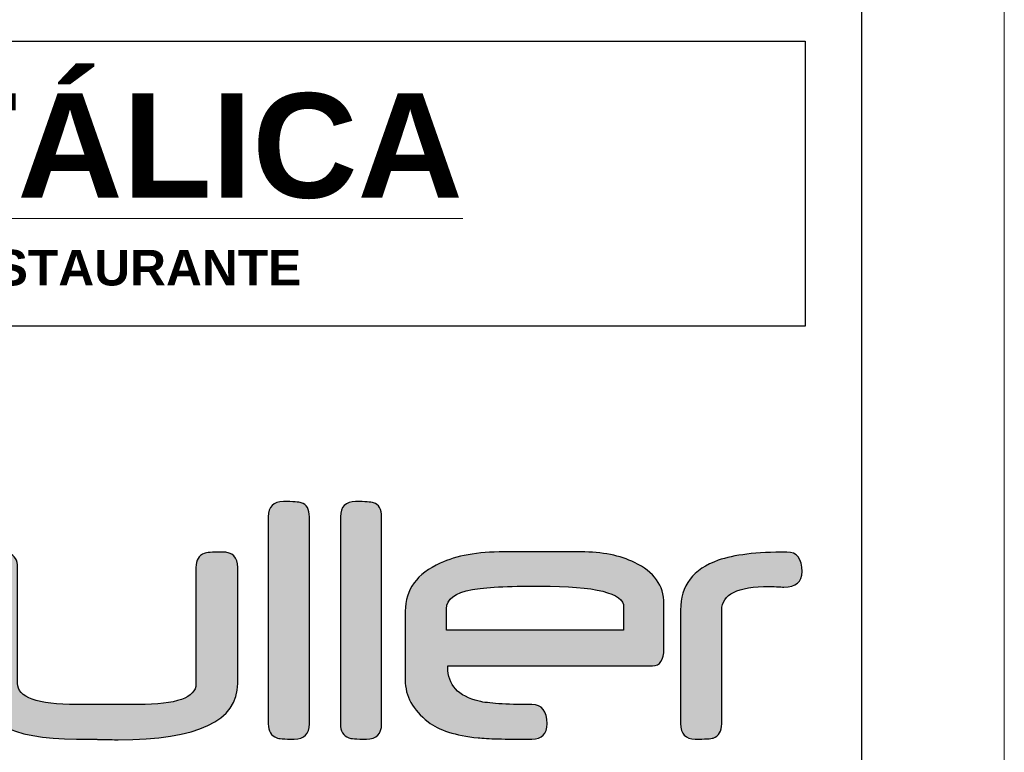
# Model space of a CAD drawing. Header units: millimetres. Extents: x -125 to 300, y 6 to 90.
# Tile 66 of 132: x 139.12 to 146.04, y 23.71 to 28.86. Entities that reach past the tile are written whole.
import ezdxf

# ---------------------------------------------------------------- set-up
doc = ezdxf.new("R2010")
doc.units = ezdxf.units.MM
doc.layers.get('0').update_dxf_attribs({"lineweight": 0})
doc.layers.add('Aux', color=7, linetype='Continuous', lineweight=5)
doc.layers.add('TEXTO', color=7, linetype='Continuous', lineweight=18)
for name, color, linetype in [('MARGINT', 7, 'Continuous'), ('Plano4', 220, 'Continuous'), ('Plano5', 1, 'Continuous')]:
    doc.layers.add(name, color=color, linetype=linetype)

# ---------------------------------------------------------------- blocks, each defined once
blk = doc.blocks.new('JMULLER')
at = {"layer": 'Plano5', "linetype": 'Continuous', "lineweight": 0}
h = blk.add_hatch(color=7, dxfattribs=at)
h.dxf.hatch_style = 1
edge = h.paths.add_edge_path()
edge.add_spline(control_points=[(141.4622, -13.6195), (141.4622, -13.6195), (141.4622, -11.6036), (141.4622, -11.6035)], knot_values=[0.875001, 0.875001, 0.875001, 0.875001, 1, 1, 1, 1], degree=3, periodic=0)
edge.add_spline(control_points=[(141.4622, -11.6035), (141.4622, -11.6035), (141.4622, -11.6035), (141.4622, -11.6035), (141.4622, -11.6035), (141.4622, -11.5302), (141.4356, -11.4842), (141.3824, -11.4666)], knot_values=[0.750001, 0.750001, 0.750001, 0.750001, 0.812502, 0.812502, 0.812502, 0.812602, 0.875001, 0.875001, 0.875001, 0.875001], degree=3, periodic=0)
edge.add_spline(control_points=[(141.3824, -11.4666), (141.3824, -11.4666), (141.3824, -11.4666), (141.3824, -11.4666), (141.3824, -11.4666), (141.3597, -11.4589), (141.3019, -11.455), (141.2092, -11.455)], knot_values=[0.625001, 0.625001, 0.625001, 0.625001, 0.687502, 0.687502, 0.687502, 0.687602, 0.750001, 0.750001, 0.750001, 0.750001], degree=3, periodic=0)
edge.add_spline(control_points=[(141.2092, -11.455), (141.2092, -11.455), (141.2092, -11.455), (141.2092, -11.455), (141.2092, -11.455), (141.1106, -11.455), (141.0613, -11.5043), (141.0613, -11.6035)], knot_values=[0.500001, 0.500001, 0.500001, 0.500001, 0.562502, 0.562502, 0.562502, 0.562602, 0.625001, 0.625001, 0.625001, 0.625001], degree=3, periodic=0)
edge.add_spline(control_points=[(141.0613, -11.6035), (141.0613, -11.6035), (141.0613, -11.6035), (141.0613, -11.6035), (141.0613, -11.6035), (141.0613, -11.6035), (141.0613, -13.6195), (141.0613, -13.6195)], knot_values=[0.375001, 0.375001, 0.375001, 0.375001, 0.437502, 0.437502, 0.437502, 0.437602, 0.500001, 0.500001, 0.500001, 0.500001], degree=3, periodic=0)
edge.add_spline(control_points=[(141.0613, -13.6195), (141.0613, -13.6195), (141.0613, -13.6195), (141.0613, -13.6195), (141.0613, -13.6195), (141.0613, -13.6902), (141.0885, -13.7363), (141.143, -13.7564)], knot_values=[0.250001, 0.250001, 0.250001, 0.250001, 0.312502, 0.312502, 0.312502, 0.312602, 0.375001, 0.375001, 0.375001, 0.375001], degree=3, periodic=0)
edge.add_spline(control_points=[(141.143, -13.7564), (141.143, -13.7564), (141.143, -13.7564), (141.143, -13.7564), (141.143, -13.7564), (141.1592, -13.7648), (141.2163, -13.7694), (141.3143, -13.7694)], knot_values=[0.125001, 0.125001, 0.125001, 0.125001, 0.187502, 0.187502, 0.187502, 0.187602, 0.250001, 0.250001, 0.250001, 0.250001], degree=3, periodic=0)
edge.add_spline(control_points=[(141.3143, -13.7694), (141.3143, -13.7694), (141.3143, -13.7694), (141.3143, -13.7694), (141.3143, -13.7694), (141.4129, -13.7694), (141.4622, -13.7194), (141.4622, -13.6195)], knot_values=[0, 0, 0, 0, 0.062501, 0.062501, 0.062501, 0.062601, 0.125001, 0.125001, 0.125001, 0.125001], degree=3, periodic=0)
h = blk.add_hatch(color=7, dxfattribs=at)
h.dxf.hatch_style = 1
edge = h.paths.add_edge_path()
edge.add_spline(control_points=[(141.7644, -11.6035), (141.7644, -11.6035), (141.7644, -11.6035), (141.7644, -11.6035), (141.7644, -11.6035), (141.7644, -11.6035), (141.7644, -13.6195), (141.7644, -13.6195)], knot_values=[0.375001, 0.375001, 0.375001, 0.375001, 0.437502, 0.437502, 0.437502, 0.437602, 0.500001, 0.500001, 0.500001, 0.500001], degree=3, periodic=0)
edge.add_spline(control_points=[(141.7644, -13.6195), (141.7644, -13.6195), (141.7644, -13.6195), (141.7644, -13.6195), (141.7644, -13.6195), (141.7644, -13.6902), (141.7917, -13.7363), (141.8462, -13.7564)], knot_values=[0.250001, 0.250001, 0.250001, 0.250001, 0.312502, 0.312502, 0.312502, 0.312602, 0.375001, 0.375001, 0.375001, 0.375001], degree=3, periodic=0)
edge.add_spline(control_points=[(141.8462, -13.7564), (141.8462, -13.7564), (141.8462, -13.7564), (141.8462, -13.7564), (141.8462, -13.7564), (141.8624, -13.7648), (141.9195, -13.7694), (142.0174, -13.7694)], knot_values=[0.125001, 0.125001, 0.125001, 0.125001, 0.187502, 0.187502, 0.187502, 0.187602, 0.250001, 0.250001, 0.250001, 0.250001], degree=3, periodic=0)
edge.add_spline(control_points=[(142.0174, -13.7694), (142.0174, -13.7694), (142.0174, -13.7694), (142.0174, -13.7694), (142.0174, -13.7694), (142.116, -13.7694), (142.1653, -13.7194), (142.1653, -13.6195)], knot_values=[0, 0, 0, 0, 0.062501, 0.062501, 0.062501, 0.062601, 0.125001, 0.125001, 0.125001, 0.125001], degree=3, periodic=0)
edge.add_spline(control_points=[(142.1653, -13.6195), (142.1653, -13.6195), (142.1653, -11.6036), (142.1653, -11.6035)], knot_values=[0.875001, 0.875001, 0.875001, 0.875001, 1, 1, 1, 1], degree=3, periodic=0)
edge.add_spline(control_points=[(142.1653, -11.6035), (142.1653, -11.6035), (142.1653, -11.6035), (142.1653, -11.6035), (142.1653, -11.6035), (142.1653, -11.5302), (142.1387, -11.4842), (142.0855, -11.4666)], knot_values=[0.750001, 0.750001, 0.750001, 0.750001, 0.812502, 0.812502, 0.812502, 0.812602, 0.875001, 0.875001, 0.875001, 0.875001], degree=3, periodic=0)
edge.add_spline(control_points=[(142.0855, -11.4666), (142.0855, -11.4666), (142.0855, -11.4666), (142.0855, -11.4666), (142.0855, -11.4666), (142.0628, -11.4589), (142.0051, -11.455), (141.9123, -11.455)], knot_values=[0.625001, 0.625001, 0.625001, 0.625001, 0.687502, 0.687502, 0.687502, 0.687602, 0.750001, 0.750001, 0.750001, 0.750001], degree=3, periodic=0)
edge.add_spline(control_points=[(141.9123, -11.455), (141.9123, -11.455), (141.9123, -11.455), (141.9123, -11.455), (141.9123, -11.455), (141.8137, -11.455), (141.7644, -11.5043), (141.7644, -11.6035)], knot_values=[0.500001, 0.500001, 0.500001, 0.500001, 0.562502, 0.562502, 0.562502, 0.562602, 0.625001, 0.625001, 0.625001, 0.625001], degree=3, periodic=0)
h = blk.add_hatch(color=7, dxfattribs=at)
h.dxf.hatch_style = 1
edge = h.paths.add_edge_path()
edge.add_spline(control_points=[(140.3562, -13.2316), (140.3562, -13.2316), (140.3562, -13.2316), (140.3562, -13.2316), (140.3562, -13.2316), (140.3562, -13.3659), (140.1681, -13.4327), (139.7919, -13.4327)], knot_values=[0.727273, 0.727273, 0.727273, 0.727273, 0.750001, 0.750001, 0.750001, 0.750101, 0.772728, 0.772728, 0.772728, 0.772728], degree=3, periodic=0)
edge.add_spline(control_points=[(139.7919, -13.4327), (139.7919, -13.4327), (139.7919, -13.4327), (139.7919, -13.4327), (139.7919, -13.4327), (139.7919, -13.4327), (139.1932, -13.4327), (139.1932, -13.4327)], knot_values=[0.681819, 0.681819, 0.681819, 0.681819, 0.704546, 0.704546, 0.704546, 0.704646, 0.727273, 0.727273, 0.727273, 0.727273], degree=3, periodic=0)
edge.add_spline(control_points=[(139.1932, -13.4327), (139.1932, -13.4327), (139.1932, -13.4327), (139.1932, -13.4327), (139.1932, -13.4327), (138.8098, -13.4327), (138.6178, -13.364), (138.6178, -13.2258)], knot_values=[0.636364, 0.636364, 0.636364, 0.636364, 0.659092, 0.659092, 0.659092, 0.659192, 0.681819, 0.681819, 0.681819, 0.681819], degree=3, periodic=0)
edge.add_spline(control_points=[(138.6178, -13.2258), (138.6178, -13.2258), (138.6178, -13.2258), (138.6178, -13.2258), (138.6178, -13.2258), (138.6178, -13.2258), (138.6178, -12.0972), (138.6178, -12.0971)], knot_values=[0.59091, 0.59091, 0.59091, 0.59091, 0.613637, 0.613637, 0.613637, 0.613737, 0.636364, 0.636364, 0.636364, 0.636364], degree=3, periodic=0)
edge.add_spline(control_points=[(138.6178, -12.0971), (138.6178, -12.0971), (138.6178, -12.0971), (138.6178, -12.0971), (138.6178, -12.0971), (138.6178, -12.0251), (138.5912, -11.9791), (138.538, -11.9603)], knot_values=[0.545455, 0.545455, 0.545455, 0.545455, 0.568183, 0.568183, 0.568183, 0.568283, 0.59091, 0.59091, 0.59091, 0.59091], degree=3, periodic=0)
edge.add_spline(control_points=[(138.538, -11.9603), (138.538, -11.9603), (138.538, -11.9603), (138.538, -11.9603), (138.538, -11.9603), (138.5218, -11.9518), (138.4641, -11.9473), (138.3648, -11.9473)], knot_values=[0.5, 0.5, 0.5, 0.5, 0.522728, 0.522728, 0.522728, 0.522828, 0.545455, 0.545455, 0.545455, 0.545455], degree=3, periodic=0)
edge.add_spline(control_points=[(138.3648, -11.9473), (138.3648, -11.9473), (138.3648, -11.9473), (138.3648, -11.9473), (138.3648, -11.9473), (138.2662, -11.9473), (138.2169, -11.9972), (138.2169, -12.0971)], knot_values=[0.454546, 0.454546, 0.454546, 0.454546, 0.477273, 0.477273, 0.477273, 0.477373, 0.5, 0.5, 0.5, 0.5], degree=3, periodic=0)
edge.add_spline(control_points=[(138.2169, -12.0971), (138.2169, -12.0971), (138.2169, -12.0971), (138.2169, -12.0971), (138.2169, -12.0971), (138.2169, -12.0971), (138.2169, -13.2258), (138.2169, -13.2258)], knot_values=[0.409091, 0.409091, 0.409091, 0.409091, 0.431819, 0.431819, 0.431819, 0.431919, 0.454546, 0.454546, 0.454546, 0.454546], degree=3, periodic=0)
edge.add_spline(control_points=[(138.2169, -13.2258), (138.2169, -13.2258), (138.2169, -13.2258), (138.2169, -13.2258), (138.2169, -13.2258), (138.2169, -13.5884), (138.5426, -13.7694), (139.1938, -13.7694)], knot_values=[0.363637, 0.363637, 0.363637, 0.363637, 0.386364, 0.386364, 0.386364, 0.386464, 0.409091, 0.409091, 0.409091, 0.409091], degree=3, periodic=0)
edge.add_spline(control_points=[(139.1938, -13.7694), (139.1938, -13.7694), (139.1938, -13.7694), (139.1938, -13.7694), (139.1938, -13.7694), (139.1938, -13.7694), (139.2788, -13.7694), (139.2788, -13.7694), (139.2788, -13.7694), (139.2788, -13.7694), (139.2788, -13.7694), (139.2788, -13.7694)], knot_values=[0.318181, 0.318181, 0.318181, 0.318181, 0.340909, 0.340909, 0.340909, 0.341009, 0.341109, 0.341209, 0.341309, 0.341409, 0.363637, 0.363637, 0.363637, 0.363637], degree=3, periodic=0)
edge.add_spline(control_points=[(139.2788, -13.7694), (139.2788, -13.7694), (139.3339, -13.7694), (139.3339, -13.7694), (139.3339, -13.7694), (139.3339, -13.7694), (139.3339, -13.7694), (139.3339, -13.7694)], knot_values=[0.272727, 0.272727, 0.272727, 0.272727, 0.295454, 0.295454, 0.295454, 0.295554, 0.318181, 0.318181, 0.318181, 0.318181], degree=3, periodic=0)
edge.add_spline(control_points=[(139.3339, -13.7694), (139.3339, -13.7694), (139.3644, -13.7694), (139.3644, -13.7694), (139.3644, -13.7694), (139.3644, -13.7694), (139.3644, -13.7694), (139.3644, -13.7694)], knot_values=[0.227272, 0.227272, 0.227272, 0.227272, 0.25, 0.25, 0.25, 0.2501, 0.272727, 0.272727, 0.272727, 0.272727], degree=3, periodic=0)
edge.add_spline(control_points=[(139.3644, -13.7694), (139.3644, -13.7694), (139.3819, -13.7694), (139.3819, -13.7694), (139.3819, -13.7694)], knot_values=[0.181818, 0.181818, 0.181818, 0.181818, 0.204545, 0.227272, 0.227272, 0.227272, 0.227272], degree=3, periodic=0)
edge.add_spline(control_points=[(139.3819, -13.7694), (139.3904, -13.7694), (139.3955, -13.77), (139.3968, -13.7713)], knot_values=[0.136364, 0.136364, 0.136364, 0.136364, 0.181818, 0.181818, 0.181818, 0.181818], degree=3, periodic=0)
edge.add_spline(control_points=[(139.3968, -13.7713), (139.3968, -13.7713), (139.3968, -13.7713), (139.3968, -13.7713), (139.3968, -13.7713), (139.4422, -13.7726), (139.4825, -13.7733), (139.5168, -13.7739)], knot_values=[0.09091, 0.09091, 0.09091, 0.09091, 0.113637, 0.113637, 0.113637, 0.113737, 0.136364, 0.136364, 0.136364, 0.136364], degree=3, periodic=0)
edge.add_spline(control_points=[(139.5168, -13.7739), (139.5168, -13.7739), (139.5168, -13.7739), (139.5168, -13.7739), (139.5168, -13.7739), (139.5506, -13.7746), (139.5785, -13.7752), (139.5999, -13.7752)], knot_values=[0.045455, 0.045455, 0.045455, 0.045455, 0.068183, 0.068183, 0.068183, 0.068283, 0.09091, 0.09091, 0.09091, 0.09091], degree=3, periodic=0)
edge.add_spline(control_points=[(139.5999, -13.7752), (139.5999, -13.7752), (139.5999, -13.7752), (139.5999, -13.7752), (139.5999, -13.7752), (140.375, -13.7752), (140.7629, -13.5923), (140.7629, -13.2258)], knot_values=[0, 0, 0, 0, 0.022728, 0.022728, 0.022728, 0.022828, 0.045455, 0.045455, 0.045455, 0.045455], degree=3, periodic=0)
edge.add_spline(control_points=[(140.7629, -13.2258), (140.7629, -13.2258), (140.7629, -12.0972), (140.7629, -12.0971)], knot_values=[0.954546, 0.954546, 0.954546, 0.954546, 1, 1, 1, 1], degree=3, periodic=0)
edge.add_spline(control_points=[(140.7629, -12.0971), (140.7629, -12.0971), (140.7629, -12.0971), (140.7629, -12.0971), (140.7629, -12.0971), (140.7629, -11.9972), (140.713, -11.9473), (140.6131, -11.9473)], knot_values=[0.909091, 0.909091, 0.909091, 0.909091, 0.931819, 0.931819, 0.931819, 0.931919, 0.954546, 0.954546, 0.954546, 0.954546], degree=3, periodic=0)
edge.add_spline(control_points=[(140.6131, -11.9473), (140.6131, -11.9473), (140.6131, -11.9473), (140.6131, -11.9473), (140.6131, -11.9473), (140.5125, -11.9473), (140.4541, -11.9518), (140.4379, -11.9603)], knot_values=[0.863637, 0.863637, 0.863637, 0.863637, 0.886364, 0.886364, 0.886364, 0.886464, 0.909091, 0.909091, 0.909091, 0.909091], degree=3, periodic=0)
edge.add_spline(control_points=[(140.4379, -11.9603), (140.4379, -11.9603), (140.4379, -11.9603), (140.4379, -11.9603), (140.4379, -11.9603), (140.3834, -11.9791), (140.3562, -12.0251), (140.3562, -12.0971)], knot_values=[0.818182, 0.818182, 0.818182, 0.818182, 0.84091, 0.84091, 0.84091, 0.84101, 0.863637, 0.863637, 0.863637, 0.863637], degree=3, periodic=0)
edge.add_spline(control_points=[(140.3562, -12.0971), (140.3562, -12.0971), (140.3562, -12.0971), (140.3562, -12.0971), (140.3562, -12.0971), (140.3562, -12.0971), (140.3562, -13.2316), (140.3562, -13.2316)], knot_values=[0.772728, 0.772728, 0.772728, 0.772728, 0.795455, 0.795455, 0.795455, 0.795555, 0.818182, 0.818182, 0.818182, 0.818182], degree=3, periodic=0)
h = blk.add_hatch(color=7, dxfattribs=at)
h.dxf.hatch_style = 1
edge = h.paths.add_edge_path()
edge.add_spline(control_points=[(144.6289, -12.0498), (144.6289, -12.0498), (144.6289, -12.0498), (144.6289, -12.0498), (144.6289, -12.0498), (144.4907, -11.9804), (144.3162, -11.9453), (144.1061, -11.9453)], knot_values=[0.842106, 0.842106, 0.842106, 0.842106, 0.868422, 0.868422, 0.868422, 0.868522, 0.894737, 0.894737, 0.894737, 0.894737], degree=3, periodic=0)
edge.add_spline(control_points=[(144.1061, -11.9453), (144.1061, -11.9453), (144.1061, -11.9453), (144.1061, -11.9453), (144.1061, -11.9453), (144.1061, -11.9453), (143.3575, -11.9453), (143.3575, -11.9453)], knot_values=[0.789474, 0.789474, 0.789474, 0.789474, 0.81579, 0.81579, 0.81579, 0.81589, 0.842106, 0.842106, 0.842106, 0.842106], degree=3, periodic=0)
edge.add_spline(control_points=[(143.3575, -11.9453), (143.3575, -11.9453), (143.3575, -11.9453), (143.3575, -11.9453), (143.3575, -11.9453), (143.1, -11.9453), (142.8937, -11.9823), (142.7374, -12.0556)], knot_values=[0.736843, 0.736843, 0.736843, 0.736843, 0.763159, 0.763159, 0.763159, 0.763259, 0.789474, 0.789474, 0.789474, 0.789474], degree=3, periodic=0)
edge.add_spline(control_points=[(142.7374, -12.0556), (142.7374, -12.0556), (142.7374, -12.0556), (142.7374, -12.0556), (142.7374, -12.0556), (142.5097, -12.1568), (142.3956, -12.3125), (142.3956, -12.5233)], knot_values=[0.684211, 0.684211, 0.684211, 0.684211, 0.710527, 0.710527, 0.710527, 0.710627, 0.736843, 0.736843, 0.736843, 0.736843], degree=3, periodic=0)
edge.add_spline(control_points=[(142.3956, -12.5233), (142.3956, -12.5233), (142.3956, -12.5233), (142.3956, -12.5233), (142.3956, -12.5233), (142.3956, -12.5233), (142.3956, -13.194), (142.3956, -13.194)], knot_values=[0.631579, 0.631579, 0.631579, 0.631579, 0.657896, 0.657896, 0.657896, 0.657996, 0.684211, 0.684211, 0.684211, 0.684211], degree=3, periodic=0)
edge.add_spline(control_points=[(142.3956, -13.194), (142.3956, -13.194), (142.3956, -13.194), (142.3956, -13.194), (142.3956, -13.194), (142.3956, -13.3497), (142.4695, -13.4853), (142.6181, -13.6007)], knot_values=[0.578948, 0.578948, 0.578948, 0.578948, 0.605264, 0.605264, 0.605264, 0.605364, 0.631579, 0.631579, 0.631579, 0.631579], degree=3, periodic=0)
edge.add_spline(control_points=[(142.6181, -13.6007), (142.6181, -13.6007), (142.6181, -13.6007), (142.6181, -13.6007), (142.6181, -13.6007), (142.7219, -13.6818), (142.884, -13.7337), (143.1046, -13.7564)], knot_values=[0.526316, 0.526316, 0.526316, 0.526316, 0.552632, 0.552632, 0.552632, 0.552732, 0.578948, 0.578948, 0.578948, 0.578948], degree=3, periodic=0)
edge.add_spline(control_points=[(143.1046, -13.7564), (143.1046, -13.7564), (143.1046, -13.7564), (143.1046, -13.7564), (143.1046, -13.7564), (143.1487, -13.7616), (143.2142, -13.7648), (143.2992, -13.7668)], knot_values=[0.473685, 0.473685, 0.473685, 0.473685, 0.500001, 0.500001, 0.500001, 0.500101, 0.526316, 0.526316, 0.526316, 0.526316], degree=3, periodic=0)
edge.add_spline(control_points=[(143.2992, -13.7668), (143.2992, -13.7668), (143.2992, -13.7668), (143.2992, -13.7668), (143.2992, -13.7668), (143.3848, -13.7687), (143.495, -13.7694), (143.6293, -13.7694)], knot_values=[0.421053, 0.421053, 0.421053, 0.421053, 0.447369, 0.447369, 0.447369, 0.447469, 0.473685, 0.473685, 0.473685, 0.473685], degree=3, periodic=0)
edge.add_spline(control_points=[(143.6293, -13.7694), (143.6293, -13.7694), (143.6293, -13.7694), (143.6293, -13.7694), (143.6293, -13.7694), (143.7279, -13.7694), (143.7772, -13.7194), (143.7772, -13.6189)], knot_values=[0.368422, 0.368422, 0.368422, 0.368422, 0.394738, 0.394738, 0.394738, 0.394838, 0.421053, 0.421053, 0.421053, 0.421053], degree=3, periodic=0)
edge.add_spline(control_points=[(143.7772, -13.6189), (143.7772, -13.6189), (143.7772, -13.6189), (143.7772, -13.6189), (143.7772, -13.6189), (143.7772, -13.495), (143.7279, -13.4327), (143.6293, -13.4327)], knot_values=[0.31579, 0.31579, 0.31579, 0.31579, 0.342106, 0.342106, 0.342106, 0.342206, 0.368422, 0.368422, 0.368422, 0.368422], degree=3, periodic=0)
edge.add_spline(control_points=[(143.6293, -13.4327), (143.6293, -13.4327), (143.6293, -13.4327), (143.6293, -13.4327), (143.6293, -13.4327), (143.4989, -13.4327), (143.3913, -13.4301), (143.3069, -13.4243)], knot_values=[0.263158, 0.263158, 0.263158, 0.263158, 0.289474, 0.289474, 0.289474, 0.289574, 0.31579, 0.31579, 0.31579, 0.31579], degree=3, periodic=0)
edge.add_spline(control_points=[(143.3069, -13.4243), (143.3069, -13.4243), (143.3069, -13.4243), (143.3069, -13.4243), (143.3069, -13.4243), (143.2226, -13.4184), (143.1584, -13.4107), (143.1143, -13.4003)], knot_values=[0.210527, 0.210527, 0.210527, 0.210527, 0.236843, 0.236843, 0.236843, 0.236943, 0.263158, 0.263158, 0.263158, 0.263158], degree=3, periodic=0)
edge.add_spline(control_points=[(143.1143, -13.4003), (143.1143, -13.4003), (143.1143, -13.4003), (143.1143, -13.4003), (143.1143, -13.4003), (142.9113, -13.351), (142.8101, -13.2407), (142.8101, -13.0682)], knot_values=[0.157895, 0.157895, 0.157895, 0.157895, 0.184211, 0.184211, 0.184211, 0.184311, 0.210527, 0.210527, 0.210527, 0.210527], degree=3, periodic=0)
edge.add_spline(control_points=[(142.8101, -13.0682), (142.8101, -13.0682), (142.8101, -13.0682), (142.8101, -13.0682), (142.8101, -13.0682), (142.8101, -13.0682), (142.8101, -13.0552), (142.8101, -13.0552), (142.8101, -13.0552)], knot_values=[0.105263, 0.105263, 0.105263, 0.105263, 0.131579, 0.131579, 0.131579, 0.131679, 0.131779, 0.157895, 0.157895, 0.157895, 0.157895], degree=3, periodic=0)
edge.add_spline(control_points=[(142.8101, -13.0552), (142.8101, -13.0552), (144.8033, -13.0552), (144.8034, -13.0552)], knot_values=[0.052632, 0.052632, 0.052632, 0.052632, 0.105263, 0.105263, 0.105263, 0.105263], degree=3, periodic=0)
edge.add_spline(control_points=[(144.8034, -13.0552), (144.8034, -13.0552), (144.8034, -13.0552), (144.8034, -13.0552), (144.8034, -13.0552), (144.878, -13.0552), (144.9156, -13.0001), (144.9156, -12.8898)], knot_values=[0, 0, 0, 0, 0.026316, 0.026316, 0.026316, 0.026416, 0.052632, 0.052632, 0.052632, 0.052632], degree=3, periodic=0)
edge.add_spline(control_points=[(144.9156, -12.8898), (144.9156, -12.8898), (144.9156, -12.4507), (144.9156, -12.4507)], knot_values=[0.947369, 0.947369, 0.947369, 0.947369, 1, 1, 1, 1], degree=3, periodic=0)
edge.add_spline(control_points=[(144.9156, -12.4507), (144.9156, -12.4507), (144.9156, -12.4507), (144.9156, -12.4507), (144.9156, -12.4507), (144.9156, -12.2723), (144.8203, -12.1386), (144.6289, -12.0498)], knot_values=[0.894737, 0.894737, 0.894737, 0.894737, 0.921053, 0.921053, 0.921053, 0.921153, 0.947369, 0.947369, 0.947369, 0.947369], degree=3, periodic=0)
edge = h.paths.add_edge_path(flags=16)
edge.add_spline(control_points=[(143.7085, -12.2781), (143.7085, -12.2781), (143.7085, -12.2781), (143.7085, -12.2781), (143.7085, -12.2781), (144.252, -12.2781), (144.5238, -12.3462), (144.5238, -12.4831)], knot_values=[0.166668, 0.166668, 0.166668, 0.166668, 0.250003, 0.250003, 0.250003, 0.250103, 0.333335, 0.333335, 0.333335, 0.333335], degree=3, periodic=0)
edge.add_spline(control_points=[(144.5238, -12.4831), (144.5238, -12.4831), (144.5238, -12.4831), (144.5238, -12.4831), (144.5238, -12.4831), (144.5238, -12.4831), (144.5238, -12.7075), (144.5238, -12.7075)], knot_values=[0.000002, 0.000002, 0.000002, 0.000002, 0.083336, 0.083336, 0.083336, 0.083436, 0.166668, 0.166668, 0.166668, 0.166668], degree=3, periodic=0)
edge.add_spline(control_points=[(144.5238, -12.7075), (144.5238, -12.7075), (142.7964, -12.7075), (142.7964, -12.7075), (142.7964, -12.7075), (142.7964, -12.7075), (142.7964, -12.4987), (142.7964, -12.4987)], knot_values=[0.66667, 0.66667, 0.66667, 0.66667, 0.833337, 0.833337, 0.833337, 0.833437, 1, 1, 1, 1], degree=3, periodic=0)
edge.add_spline(control_points=[(142.7964, -12.4987), (142.7964, -12.4987), (142.7964, -12.4987), (142.7964, -12.4987), (142.7964, -12.4987), (142.7964, -12.4059), (142.8808, -12.3443), (143.0494, -12.3125)], knot_values=[0.500002, 0.500002, 0.500002, 0.500002, 0.583338, 0.583338, 0.583338, 0.583438, 0.66667, 0.66667, 0.66667, 0.66667], degree=3, periodic=0)
edge.add_spline(control_points=[(143.0494, -12.3125), (143.0494, -12.3125), (143.0494, -12.3125), (143.0494, -12.3125), (143.0494, -12.3125), (143.1681, -12.2898), (143.388, -12.2781), (143.7085, -12.2781)], knot_values=[0.333335, 0.333335, 0.333335, 0.333335, 0.416669, 0.416669, 0.416669, 0.416769, 0.500002, 0.500002, 0.500002, 0.500002], degree=3, periodic=0)
h = blk.add_hatch(color=7, dxfattribs=at)
h.dxf.hatch_style = 1
edge = h.paths.add_edge_path()
edge.add_spline(control_points=[(145.4799, -12.5116), (145.4799, -12.5116), (145.4799, -12.5116), (145.4799, -12.5116), (145.4799, -12.5116), (145.4799, -12.3586), (145.6336, -12.282), (145.9418, -12.282)], knot_values=[0.250001, 0.250001, 0.250001, 0.250001, 0.291668, 0.291668, 0.291668, 0.291768, 0.333334, 0.333334, 0.333334, 0.333334], degree=3, periodic=0)
edge.add_spline(control_points=[(145.9418, -12.282), (145.9418, -12.282), (145.9418, -12.282), (145.9418, -12.282), (145.9418, -12.282), (145.958, -12.282), (145.982, -12.2827), (146.0131, -12.2846)], knot_values=[0.166667, 0.166667, 0.166667, 0.166667, 0.208335, 0.208335, 0.208335, 0.208435, 0.250001, 0.250001, 0.250001, 0.250001], degree=3, periodic=0)
edge.add_spline(control_points=[(146.0131, -12.2846), (146.0131, -12.2846), (146.0131, -12.2846), (146.0131, -12.2846), (146.0131, -12.2846), (146.0443, -12.2865), (146.0676, -12.2878), (146.0845, -12.2878)], knot_values=[0.083334, 0.083334, 0.083334, 0.083334, 0.125001, 0.125001, 0.125001, 0.125101, 0.166667, 0.166667, 0.166667, 0.166667], degree=3, periodic=0)
edge.add_spline(control_points=[(146.0845, -12.2878), (146.0845, -12.2878), (146.0845, -12.2878), (146.0845, -12.2878), (146.0845, -12.2878), (146.2032, -12.2878), (146.2628, -12.2379), (146.2628, -12.1374)], knot_values=[0, 0, 0, 0, 0.041668, 0.041668, 0.041668, 0.041768, 0.083334, 0.083334, 0.083334, 0.083334], degree=3, periodic=0)
edge.add_spline(control_points=[(146.2628, -12.1374), (146.2628, -12.0109), (146.2129, -11.9473), (146.113, -11.9473), (146.113, -11.9473), (145.8179, -11.9473), (145.5954, -11.9739), (145.4455, -12.0271)], knot_values=[0.833334, 0.833334, 0.833334, 0.833334, 0.916667, 0.916667, 0.916667, 0.916767, 1, 1, 1, 1], degree=3, periodic=0)
edge.add_spline(control_points=[(145.4455, -12.0271), (145.4455, -12.0271), (145.4455, -12.0271), (145.4455, -12.0271), (145.4455, -12.0271), (145.201, -12.1121), (145.0791, -12.2736), (145.0791, -12.5116)], knot_values=[0.750001, 0.750001, 0.750001, 0.750001, 0.791668, 0.791668, 0.791668, 0.791768, 0.833334, 0.833334, 0.833334, 0.833334], degree=3, periodic=0)
edge.add_spline(control_points=[(145.0791, -12.5116), (145.0791, -12.5116), (145.0791, -12.5116), (145.0791, -12.5116), (145.0791, -12.5116), (145.0791, -12.5116), (145.0791, -13.6176), (145.0791, -13.6176)], knot_values=[0.666668, 0.666668, 0.666668, 0.666668, 0.708335, 0.708335, 0.708335, 0.708435, 0.750001, 0.750001, 0.750001, 0.750001], degree=3, periodic=0)
edge.add_spline(control_points=[(145.0791, -13.6176), (145.0791, -13.6176), (145.0791, -13.6176), (145.0791, -13.6176), (145.0791, -13.6176), (145.0791, -13.7188), (145.1264, -13.7694), (145.2218, -13.7694)], knot_values=[0.583334, 0.583334, 0.583334, 0.583334, 0.625001, 0.625001, 0.625001, 0.625101, 0.666667, 0.666667, 0.666667, 0.666667], degree=3, periodic=0)
edge.add_spline(control_points=[(145.2218, -13.7694), (145.2218, -13.7694), (145.2218, -13.7694), (145.2218, -13.7694), (145.2218, -13.7694), (145.3152, -13.7694), (145.3736, -13.7655), (145.3963, -13.7583)], knot_values=[0.500001, 0.500001, 0.500001, 0.500001, 0.541668, 0.541668, 0.541668, 0.541768, 0.583334, 0.583334, 0.583334, 0.583334], degree=3, periodic=0)
edge.add_spline(control_points=[(145.3963, -13.7583), (145.3963, -13.7583), (145.3963, -13.7583), (145.3963, -13.7583), (145.3963, -13.7583), (145.452, -13.7395), (145.4799, -13.6928), (145.4799, -13.6195)], knot_values=[0.416668, 0.416668, 0.416668, 0.416668, 0.458335, 0.458335, 0.458335, 0.458435, 0.500001, 0.500001, 0.500001, 0.500001], degree=3, periodic=0)
edge.add_spline(control_points=[(145.4799, -13.6195), (145.4799, -13.6195), (145.4799, -13.6195), (145.4799, -13.6195), (145.4799, -13.6195), (145.4799, -13.6195), (145.4799, -12.5117), (145.4799, -12.5116)], knot_values=[0.333334, 0.333334, 0.333334, 0.333334, 0.375001, 0.375001, 0.375001, 0.375101, 0.416668, 0.416668, 0.416668, 0.416668], degree=3, periodic=0)
at = {"layer": 'Plano5', "color": 7}
for points, knots in [([(141.4622, -13.6195), (141.4622, -13.7194), (141.4129, -13.7694), (141.3143, -13.7694), (141.3143, -13.7694), (141.2163, -13.7694), (141.1592, -13.7648), (141.143, -13.7564), (141.143, -13.7564), (141.0885, -13.7363), (141.0613, -13.6902), (141.0613, -13.6195), (141.0613, -13.6195), (141.0613, -13.6195), (141.0613, -11.6035), (141.0613, -11.6035), (141.0613, -11.6035), (141.0613, -11.5043), (141.1106, -11.455), (141.2092, -11.455), (141.2092, -11.455), (141.3019, -11.455), (141.3597, -11.4589), (141.3824, -11.4666), (141.3824, -11.4666), (141.4356, -11.4842), (141.4622, -11.5302), (141.4622, -11.6035), (141.4622, -11.6035), (141.4622, -11.6035), (141.4622, -13.6195), (141.4622, -13.6195)], [0, 0, 0, 0, 0.125, 0.125, 0.125, 0.125, 0.25, 0.25, 0.25, 0.25, 0.375, 0.375, 0.375, 0.375, 0.5, 0.5, 0.5, 0.5, 0.625, 0.625, 0.625, 0.625, 0.75, 0.75, 0.75, 0.75, 0.875, 0.875, 0.875, 0.875, 1, 1, 1, 1]), ([(142.1653, -13.6195), (142.1653, -13.7194), (142.116, -13.7694), (142.0174, -13.7694), (142.0174, -13.7694), (141.9195, -13.7694), (141.8624, -13.7648), (141.8462, -13.7564), (141.8462, -13.7564), (141.7917, -13.7363), (141.7644, -13.6902), (141.7644, -13.6195), (141.7644, -13.6195), (141.7644, -13.6195), (141.7644, -11.6035), (141.7644, -11.6035), (141.7644, -11.6035), (141.7644, -11.5043), (141.8137, -11.455), (141.9123, -11.455), (141.9123, -11.455), (142.0051, -11.455), (142.0628, -11.4589), (142.0855, -11.4666), (142.0855, -11.4666), (142.1387, -11.4842), (142.1653, -11.5302), (142.1653, -11.6035), (142.1653, -11.6035), (142.1653, -11.6035), (142.1653, -13.6195), (142.1653, -13.6195)], [0, 0, 0, 0, 0.125, 0.125, 0.125, 0.125, 0.25, 0.25, 0.25, 0.25, 0.375, 0.375, 0.375, 0.375, 0.5, 0.5, 0.5, 0.5, 0.625, 0.625, 0.625, 0.625, 0.75, 0.75, 0.75, 0.75, 0.875, 0.875, 0.875, 0.875, 1, 1, 1, 1]), ([(140.7629, -13.2258), (140.7629, -13.5923), (140.375, -13.7752), (139.5999, -13.7752), (139.5999, -13.7752), (139.5785, -13.7752), (139.5506, -13.7746), (139.5168, -13.7739), (139.5168, -13.7739), (139.4825, -13.7733), (139.4422, -13.7726), (139.3968, -13.7713), (139.3968, -13.7713), (139.3955, -13.77), (139.3904, -13.7694), (139.3819, -13.7694), (139.3819, -13.7694), (139.3819, -13.7694), (139.3644, -13.7694), (139.3644, -13.7694), (139.3644, -13.7694), (139.3644, -13.7694), (139.3339, -13.7694), (139.3339, -13.7694), (139.3339, -13.7694), (139.3339, -13.7694), (139.2788, -13.7694), (139.2788, -13.7694), (139.2788, -13.7694), (139.2788, -13.7694), (139.1938, -13.7694), (139.1938, -13.7694), (139.1938, -13.7694), (138.5426, -13.7694), (138.2169, -13.5884), (138.2169, -13.2258), (138.2169, -13.2258), (138.2169, -13.2258), (138.2169, -12.0971), (138.2169, -12.0971), (138.2169, -12.0971), (138.2169, -11.9972), (138.2662, -11.9473), (138.3648, -11.9473), (138.3648, -11.9473), (138.4641, -11.9473), (138.5218, -11.9518), (138.538, -11.9603), (138.538, -11.9603), (138.5912, -11.9791), (138.6178, -12.0251), (138.6178, -12.0971), (138.6178, -12.0971), (138.6178, -12.0971), (138.6178, -13.2258), (138.6178, -13.2258), (138.6178, -13.2258), (138.6178, -13.364), (138.8098, -13.4327), (139.1932, -13.4327), (139.1932, -13.4327), (139.1932, -13.4327), (139.7919, -13.4327), (139.7919, -13.4327), (139.7919, -13.4327), (140.1681, -13.4327), (140.3562, -13.3659), (140.3562, -13.2316), (140.3562, -13.2316), (140.3562, -13.2316), (140.3562, -12.0971), (140.3562, -12.0971), (140.3562, -12.0971), (140.3562, -12.0251), (140.3834, -11.9791), (140.4379, -11.9603), (140.4379, -11.9603), (140.4541, -11.9518), (140.5125, -11.9473), (140.6131, -11.9473), (140.6131, -11.9473), (140.713, -11.9473), (140.7629, -11.9972), (140.7629, -12.0971), (140.7629, -12.0971), (140.7629, -12.0971), (140.7629, -13.2258), (140.7629, -13.2258)], [0, 0, 0, 0, 0.045455, 0.045455, 0.045455, 0.045455, 0.090909, 0.090909, 0.090909, 0.090909, 0.136364, 0.136364, 0.136364, 0.136364, 0.181818, 0.181818, 0.181818, 0.181818, 0.227273, 0.227273, 0.227273, 0.227273, 0.272727, 0.272727, 0.272727, 0.272727, 0.318182, 0.318182, 0.318182, 0.318182, 0.363636, 0.363636, 0.363636, 0.363636, 0.409091, 0.409091, 0.409091, 0.409091, 0.454545, 0.454545, 0.454545, 0.454545, 0.5, 0.5, 0.5, 0.5, 0.545455, 0.545455, 0.545455, 0.545455, 0.590909, 0.590909, 0.590909, 0.590909, 0.636364, 0.636364, 0.636364, 0.636364, 0.681818, 0.681818, 0.681818, 0.681818, 0.727273, 0.727273, 0.727273, 0.727273, 0.772727, 0.772727, 0.772727, 0.772727, 0.818182, 0.818182, 0.818182, 0.818182, 0.863636, 0.863636, 0.863636, 0.863636, 0.909091, 0.909091, 0.909091, 0.909091, 0.954545, 0.954545, 0.954545, 0.954545, 1, 1, 1, 1]), ([(144.9156, -12.8898), (144.9156, -13.0001), (144.878, -13.0552), (144.8034, -13.0552), (144.8034, -13.0552), (144.8034, -13.0552), (142.8101, -13.0552), (142.8101, -13.0552), (142.8101, -13.0552), (142.8101, -13.0552), (142.8101, -13.0682), (142.8101, -13.0682), (142.8101, -13.0682), (142.8101, -13.2407), (142.9113, -13.351), (143.1143, -13.4003), (143.1143, -13.4003), (143.1584, -13.4107), (143.2226, -13.4184), (143.3069, -13.4243), (143.3069, -13.4243), (143.3913, -13.4301), (143.4989, -13.4327), (143.6293, -13.4327), (143.6293, -13.4327), (143.7279, -13.4327), (143.7772, -13.495), (143.7772, -13.6189), (143.7772, -13.6189), (143.7772, -13.7194), (143.7279, -13.7694), (143.6293, -13.7694), (143.6293, -13.7694), (143.4951, -13.7694), (143.3848, -13.7687), (143.2992, -13.7668), (143.2992, -13.7668), (143.2142, -13.7648), (143.1487, -13.7616), (143.1046, -13.7564), (143.1046, -13.7564), (142.884, -13.7337), (142.7219, -13.6818), (142.6181, -13.6007), (142.6181, -13.6007), (142.4695, -13.4853), (142.3956, -13.3497), (142.3956, -13.194), (142.3956, -13.194), (142.3956, -13.194), (142.3956, -12.5233), (142.3956, -12.5233), (142.3956, -12.5233), (142.3956, -12.3125), (142.5097, -12.1568), (142.7374, -12.0556), (142.7374, -12.0556), (142.8937, -11.9823), (143.1, -11.9453), (143.3575, -11.9453), (143.3575, -11.9453), (143.3575, -11.9453), (144.1061, -11.9453), (144.1061, -11.9453), (144.1061, -11.9453), (144.3162, -11.9453), (144.4907, -11.9804), (144.6289, -12.0498), (144.6289, -12.0498), (144.8203, -12.1386), (144.9156, -12.2723), (144.9156, -12.4507), (144.9156, -12.4507), (144.9156, -12.4507), (144.9156, -12.8898), (144.9156, -12.8898)], [0, 0, 0, 0, 0.052632, 0.052632, 0.052632, 0.052632, 0.105263, 0.105263, 0.105263, 0.105263, 0.157895, 0.157895, 0.157895, 0.157895, 0.210526, 0.210526, 0.210526, 0.210526, 0.263158, 0.263158, 0.263158, 0.263158, 0.315789, 0.315789, 0.315789, 0.315789, 0.368421, 0.368421, 0.368421, 0.368421, 0.421053, 0.421053, 0.421053, 0.421053, 0.473684, 0.473684, 0.473684, 0.473684, 0.526316, 0.526316, 0.526316, 0.526316, 0.578947, 0.578947, 0.578947, 0.578947, 0.631579, 0.631579, 0.631579, 0.631579, 0.684211, 0.684211, 0.684211, 0.684211, 0.736842, 0.736842, 0.736842, 0.736842, 0.789474, 0.789474, 0.789474, 0.789474, 0.842105, 0.842105, 0.842105, 0.842105, 0.894737, 0.894737, 0.894737, 0.894737, 0.947368, 0.947368, 0.947368, 0.947368, 1, 1, 1, 1]), ([(146.2628, -12.1374), (146.2628, -12.2379), (146.2032, -12.2878), (146.0845, -12.2878), (146.0845, -12.2878), (146.0676, -12.2878), (146.0443, -12.2865), (146.0131, -12.2846), (146.0131, -12.2846), (145.982, -12.2827), (145.958, -12.282), (145.9418, -12.282), (145.9418, -12.282), (145.6337, -12.282), (145.4799, -12.3586), (145.4799, -12.5116), (145.4799, -12.5116), (145.4799, -12.5116), (145.4799, -13.6195), (145.4799, -13.6195), (145.4799, -13.6195), (145.4799, -13.6928), (145.452, -13.7395), (145.3963, -13.7583), (145.3963, -13.7583), (145.3736, -13.7655), (145.3152, -13.7694), (145.2218, -13.7694), (145.2218, -13.7694), (145.1264, -13.7694), (145.0791, -13.7188), (145.0791, -13.6176), (145.0791, -13.6176), (145.0791, -13.6176), (145.0791, -12.5116), (145.0791, -12.5116), (145.0791, -12.5116), (145.0791, -12.2736), (145.201, -12.1121), (145.4455, -12.0271), (145.4455, -12.0271), (145.5954, -11.9739), (145.8179, -11.9473), (146.113, -11.9473), (146.113, -11.9473), (146.2129, -11.9473), (146.2628, -12.0109), (146.2628, -12.1374)], [0, 0, 0, 0, 0.083333, 0.083333, 0.083333, 0.083333, 0.166667, 0.166667, 0.166667, 0.166667, 0.25, 0.25, 0.25, 0.25, 0.333333, 0.333333, 0.333333, 0.333333, 0.416667, 0.416667, 0.416667, 0.416667, 0.5, 0.5, 0.5, 0.5, 0.583333, 0.583333, 0.583333, 0.583333, 0.666667, 0.666667, 0.666667, 0.666667, 0.75, 0.75, 0.75, 0.75, 0.833333, 0.833333, 0.833333, 0.833333, 0.916667, 0.916667, 0.916667, 0.916667, 1, 1, 1, 1]), ([(144.5238, -12.7075), (144.5238, -12.7075), (144.5238, -12.4831), (144.5238, -12.4831), (144.5238, -12.4831), (144.5238, -12.3462), (144.252, -12.2781), (143.7085, -12.2781), (143.7085, -12.2781), (143.388, -12.2781), (143.1681, -12.2898), (143.0494, -12.3125), (143.0494, -12.3125), (142.8808, -12.3443), (142.7964, -12.4059), (142.7964, -12.4987), (142.7964, -12.4987), (142.7964, -12.4987), (142.7964, -12.7075), (142.7964, -12.7075), (142.7964, -12.7075), (142.7964, -12.7075), (144.5238, -12.7075), (144.5238, -12.7075)], [0, 0, 0, 0, 0.166667, 0.166667, 0.166667, 0.166667, 0.333333, 0.333333, 0.333333, 0.333333, 0.5, 0.5, 0.5, 0.5, 0.666667, 0.666667, 0.666667, 0.666667, 0.833333, 0.833333, 0.833333, 0.833333, 1, 1, 1, 1])]:
    blk.add_open_spline(points, degree=3, knots=knots, dxfattribs=at)

msp = doc.modelspace()

# ---------------------------------------------------------------- linework, layer by layer
at = {"layer": 'Aux'}
msp.add_lwpolyline([(27.14143, 5.85156), (146.04142, 5.85156), (146.04142, 89.95156), (27.14143, 89.95156)], close=True, dxfattribs=at)
at = {"layer": 'MARGINT'}
msp.add_lwpolyline([(30.14142, 6.85151), (145.04023, 6.85156), (145.04023, 88.95156), (30.14142, 88.95151)], close=True, dxfattribs=at)
at = {"layer": 'Plano4', "color": 0}
msp.add_lwpolyline([(127.91987, 28.70785), (144.63975, 28.70785), (144.63975, 26.70369), (127.91987, 26.70369)], close=True, dxfattribs=at)

# ---------------------------------------------------------------- block references
at = {"color": 0, "xscale": 0.7218114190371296, "yscale": 0.7218114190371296, "zscale": 0.7218114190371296}
msp.add_blockref('JMULLER', (39.04536, 33.73873), dxfattribs=at)
msp.add_blockref('JMULLER', (39.04536, 33.73873), dxfattribs=at)

# ---------------------------------------------------------------- texts
at = {"layer": 'TEXTO', "color": 0, "width": 16.7198809, "attachment_point": 5}
for s, insert, char_height in [('{\\fArial|b1|i0|c0|p34;\\LESTRUTURA METÁLICA}', (136.27981, 27.96858), 0.7342063), ('{\\fArial|b1|i0|c0|p34;SESC - SERVIÇO SOCIAL DO COMÉRCIO/RESTAURANTE }', (136.27981, 27.07686), 0.2502976)]:
    msp.add_mtext(s, dxfattribs=dict(at, insert=insert, char_height=char_height))

doc.saveas('drawing.dxf')
